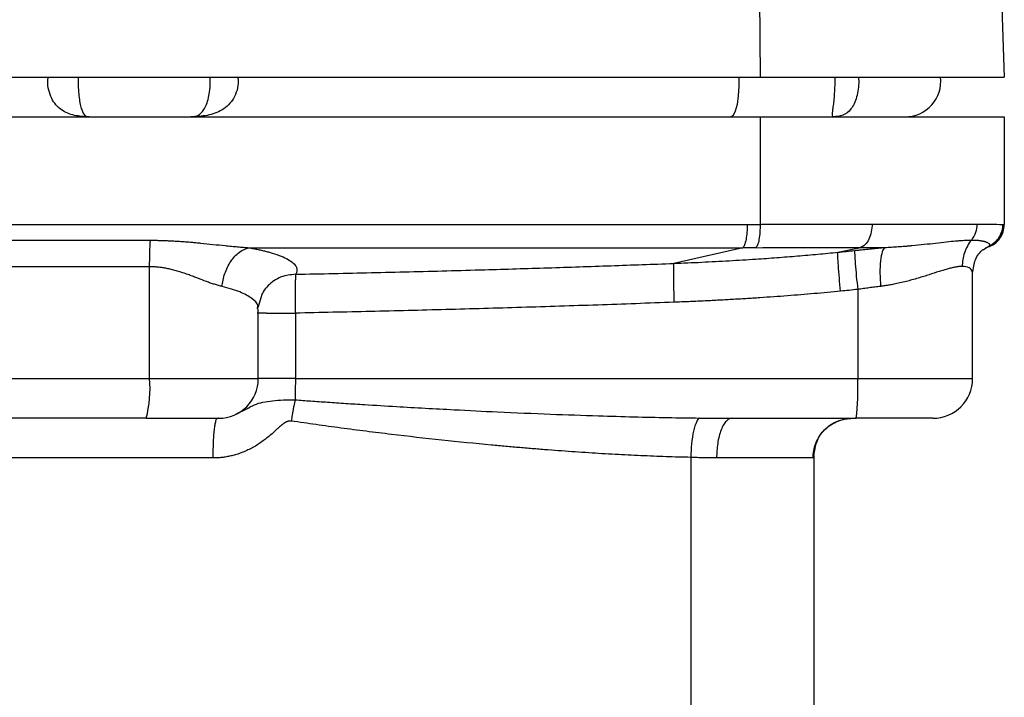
# Model space of a CAD drawing. Header units: millimetres. Extents: x 3 to 2091, y -59 to 1557.
# Tile 69 of 71: x 1921 to 2045, y 736 to 822. Entities that reach past the tile are written whole.
import ezdxf

# ---------------------------------------------------------------- set-up
doc = ezdxf.new("R2010")
doc.units = ezdxf.units.MM

msp = doc.modelspace()

# ---------------------------------------------------------------- linework, layer by layer
at = {"color": 7, "linetype": 'Continuous', "lineweight": 25}
for p, q in [((2014.03, 826.31), (2014.12, 814.51)), ((2044.48, 826.22), (2044.89, 814.51)), ((1767.66, 814.51), (2014.12, 814.51)), ((2014.12, 814.51), (2044.89, 814.51)), ((1890.89, 809.51), (2014.12, 809.51)), ((2014.12, 809.51), (2014.12, 795.96)), ((2014.12, 809.51), (2044.89, 809.51)), ((2044.89, 809.51), (2044.89, 795.95)), ((2044.85, 795.48), (2044.89, 795.96)), ((2044.87, 795.95), (2044.89, 795.95)), ((2011.95, 793.02), (2003.23, 791.03)), ((2023.92, 792.44), (2026.8, 793.05)), ((2042.21, 792.74), (2042.99, 793.24)), ((2042.22, 792.74), (2042.53, 792.94)), ((2042.8, 793.12), (2043.04, 793.2)), ((1937.2, 776.51), (1937.2, 790.62)), ((2040.89, 776.51), (2040.89, 789.76)), ((2040.89, 789.76), (2040.89, 789.76)), ((1950.88, 785.47), (1951.42, 787.3)), ((2026.42, 787.76), (2026.42, 776.51)), ((1950.79, 785.3), (1950.8, 785.43)), ((1950.89, 776.51), (1950.89, 785.3)), ((1955.56, 784.77), (1955.56, 776.51)), ((1844.59, 776.51), (1937.2, 776.51)), ((1955.56, 776.51), (2026.42, 776.51)), ((2010.58, 771.51), (2026.24, 771.51)), ((2020.89, 766.83), (2021.11, 767.95)), ((2020.89, 766.83), (2020.89, 669.06)), ((1945.21, 766.51), (1836.58, 766.51)), ((2020.79, 766.51), (2008.64, 766.51))]:
    msp.add_line(p, q, dxfattribs=at)
at = {"color": 8, "linetype": 'Continuous', "lineweight": 25}
for p, q in [((2044.72, 795.96), (2044.87, 795.95)), ((1937.2, 776.51), (1950.89, 776.51)), ((1955.56, 776.51), (1950.89, 776.51)), ((2005.38, 766.58), (2005.38, 685.03))]:
    msp.add_line(p, q, dxfattribs=at)
at = {"color": 8, "linetype": 'Continuous', "lineweight": 25, "flags": 128}
msp.add_lwpolyline([(2011.46, 814.51), (2011.46, 813.37), (2011.37, 812.14), (2011.21, 811.07), (2010.99, 810.23), (2010.72, 809.7), (2010.43, 809.51)], dxfattribs=at)
at = {"color": 7, "linetype": 'Continuous', "lineweight": 25}
for centre, radius, start, end in [((2032.39, 814.01), 4.5, 270, 6.3794), ((2041.89, 795.95), 3, 281.7683, 0), ((1922.51, 775.27), 14.74, 345.2221, 4.8282), ((1945.89, 776.51), 5, 270, 0), ((1990.47, 775.26), 35.97, 354.0133, 1.9891), ((2035.89, 776.51), 5, 270, 359.9721)]:
    msp.add_arc(centre, radius, start, end, dxfattribs=at)
at = {"color": 8, "linetype": 'Continuous', "lineweight": 25}
for points, knots in [([(1929.58, 809.51), (1928.95, 809.54), (1927.68, 809.6), (1926.3, 810.17), (1925.38, 810.99), (1924.82, 811.82), (1924.46, 812.84), (1924.32, 813.81), (1924.39, 814.35), (1924.42, 814.51)], [0, 0, 0, 0, 0.23695, 0.473675, 0.597396, 0.711219, 0.832778, 0.948483, 1, 1, 1, 1]), ([(1928.2, 814.51), (1928.19, 814.35), (1928.17, 813.82), (1928.21, 812.91), (1928.3, 811.9), (1928.45, 811.05), (1928.69, 810.18), (1929.05, 809.58), (1929.4, 809.54), (1929.58, 809.51)], [0, 0, 0, 0, 0.054542, 0.173527, 0.291156, 0.411102, 0.527953, 0.763739, 1, 1, 1, 1]), ([(1942.38, 809.51), (1942.68, 809.54), (1943.27, 809.58), (1943.93, 810.18), (1944.37, 811.05), (1944.63, 811.9), (1944.8, 812.91), (1944.86, 813.82), (1944.83, 814.35), (1944.82, 814.51)], [0, 0, 0, 0, 0.236218, 0.472037, 0.588907, 0.708854, 0.826494, 0.945468, 1, 1, 1, 1]), ([(1948.3, 814.51), (1948.32, 814.35), (1948.41, 813.81), (1948.24, 812.84), (1947.82, 811.82), (1947.15, 810.99), (1946.08, 810.17), (1944.49, 809.6), (1943.08, 809.54), (1942.38, 809.51)], [0, 0, 0, 0, 0.0515038, 0.1672671, 0.2887793, 0.4026596, 0.5263502, 0.7630815, 1, 1, 1, 1]), ([(2023.36, 809.51), (2023.3, 809.54), (2023.17, 809.6), (2023.27, 810.22), (2023.39, 811.1), (2023.48, 811.94), (2023.55, 812.94), (2023.58, 813.83), (2023.56, 814.35), (2023.56, 814.51)], [0, 0, 0, 0, 0.235937, 0.471622, 0.58989, 0.708174, 0.826225, 0.944643, 1, 1, 1, 1]), ([(2026.51, 814.51), (2026.53, 814.35), (2026.57, 813.84), (2026.5, 812.97), (2026.3, 811.99), (2025.99, 811.14), (2025.44, 810.25), (2024.55, 809.59), (2023.76, 809.54), (2023.36, 809.51)], [0, 0, 0, 0, 0.056904, 0.174931, 0.293009, 0.414501, 0.529207, 0.764433, 1, 1, 1, 1]), ([(2042.86, 793.15), (2043.06, 793.22), (2043.59, 793.4), (2044.27, 794.04), (2044.8, 794.94), (2044.86, 795.62), (2044.89, 795.95)], [0, 0, 0, 0, 0.170687, 0.452415, 0.734205, 1, 1, 1, 1]), ([(2040.87, 789.76), (2040.87, 789.83), (2040.88, 790.03), (2040.73, 790.27), (2040.39, 790.57), (2039.91, 790.62), (2039.59, 790.66)], [0, 0, 0, 0, 0.155959, 0.379258, 0.578329, 1, 1, 1, 1]), ([(1955.6, 789.67), (1954.98, 789.6), (1954, 789.5), (1952.86, 788.88), (1952.1, 788.24), (1951.61, 787.68), (1951.43, 787.31), (1951.4, 787.24)], [0, 0, 0, 0, 0.3613057, 0.5683244, 0.7544257, 0.9559789, 1, 1, 1, 1]), ([(1950.8, 785.43), (1950.81, 785.53), (1950.87, 785.95), (1950.15, 786.64), (1948.7, 787.47), (1947.12, 787.91), (1946.33, 788.12)], [0, 0, 0, 0, 0.0939947, 0.3960121, 0.6980192, 1, 1, 1, 1]), ([(1951.92, 784.77), (1951.71, 784.77), (1951.29, 784.77), (1950.91, 784.77), (1950.73, 784.77), (1950.75, 784.77), (1950.76, 784.77)], [0, 0, 0, 0, 0.2951562, 0.590328, 0.8854998, 1, 1, 1, 1]), ([(2026.42, 776.51), (2027.38, 776.51), (2029.32, 776.51), (2032.09, 776.51), (2034.63, 776.51), (2036.84, 776.51), (2038.64, 776.51), (2039.95, 776.51), (2040.76, 776.51), (2040.83, 776.51), (2040.87, 776.51)], [0, 0, 0, 0, 0.1264171, 0.2528342, 0.3792512, 0.5056683, 0.6320854, 0.7585025, 0.8849196, 1, 1, 1, 1]), ([(1948.07, 772.07), (1948.17, 772.11), (1949.11, 772.46), (1950.31, 773.35), (1952.22, 773.71), (1954.05, 773.84), (1955.04, 773.84), (1955.55, 773.84)], [0, 0, 0, 0, 0.038059, 0.3577, 0.674874, 0.835503, 1, 1, 1, 1])]:
    msp.add_open_spline(points, degree=3, knots=knots, dxfattribs=at)
at = {"color": 7, "linetype": 'Continuous', "lineweight": 25}
for points, knots in [([(1890.9, 795.95), (1911.35, 795.95), (1931.79, 795.95), (1972.41, 795.96), (1992.59, 795.96), (2012.5, 795.96)], [0, 0, 0, 0, 0.5, 0.5, 1, 1, 1, 1]), ([(2012.5, 795.96), (2012.5, 795.64), (2012.49, 795.31), (2012.44, 794.66), (2012.4, 794.34), (2012.29, 793.79), (2012.23, 793.55), (2012.1, 793.2), (2012.02, 793.08), (2011.95, 793.02)], [0, 0, 0, 0, 0.25, 0.25, 0.5, 0.5, 0.75, 0.75, 1, 1, 1, 1]), ([(2014.12, 795.96), (2014.12, 795.65), (2014.11, 795.31), (2014.07, 794.66), (2014.03, 794.34), (2013.93, 793.79), (2013.87, 793.55), (2013.73, 793.2), (2013.66, 793.09), (2013.59, 793.02)], [0, 0, 0, 0, 0.25, 0.25, 0.5, 0.5, 0.75, 0.75, 1, 1, 1, 1]), ([(2014.12, 795.96), (2014.34, 795.97), (2014.76, 795.97), (2015.4, 795.97), (2016.05, 795.98), (2016.69, 795.98), (2017.34, 795.98), (2017.98, 795.99), (2018.63, 795.99), (2019.28, 795.99), (2019.93, 795.99), (2020.58, 796), (2021.22, 796), (2021.87, 796), (2022.52, 796), (2023.16, 796), (2023.8, 796), (2024.45, 796), (2025.08, 796), (2025.72, 796), (2026.35, 796), (2026.98, 796), (2027.61, 796), (2028.02, 796), (2028.23, 796)], [0, 0, 0, 0, 0.042172, 0.084657, 0.127455, 0.170565, 0.213988, 0.257723, 0.301771, 0.346131, 0.390804, 0.435789, 0.481087, 0.526698, 0.572621, 0.618857, 0.665406, 0.712267, 0.759441, 0.806928, 0.854727, 0.902838, 0.951263, 1, 1, 1, 1]), ([(2028.23, 796), (2028.23, 795.68), (2028.2, 795.34), (2028.06, 794.68), (2027.96, 794.37), (2027.69, 793.81), (2027.53, 793.58), (2027.17, 793.23), (2026.98, 793.11), (2026.8, 793.05)], [0, 0, 0, 0, 0.25, 0.25, 0.5, 0.5, 0.75, 0.75, 1, 1, 1, 1]), ([(2028.23, 796), (2031.09, 796), (2033.68, 795.99), (2038.13, 795.98), (2040, 795.98), (2041.43, 795.97)], [0, 0, 0, 0, 0.5, 0.5, 1, 1, 1, 1]), ([(2041.43, 795.97), (2041.43, 795.63), (2041.37, 795.27), (2041.14, 794.58), (2040.96, 794.26), (2040.74, 793.98)], [0, 0, 0, 0, 0.5, 0.5, 1, 1, 1, 1]), ([(2041.43, 795.97), (2042.32, 795.97), (2043.04, 795.97), (2044.14, 795.96), (2044.52, 795.96), (2044.72, 795.96)], [0, 0, 0, 0, 0.5, 0.5, 1, 1, 1, 1]), ([(2042.99, 793.24), (2043.24, 793.36), (2043.49, 793.51), (2043.92, 793.9), (2044.11, 794.12), (2044.42, 794.62), (2044.54, 794.89), (2044.69, 795.43), (2044.72, 795.7), (2044.72, 795.96)], [0, 0, 0, 0, 0.25, 0.25, 0.5, 0.5, 0.75, 0.75, 1, 1, 1, 1]), ([(2044.28, 794.16), (2044.31, 794.2), (2044.52, 794.43), (2044.64, 794.73), (2044.73, 794.98)], [0, 0, 0, 0, 0.162744, 1, 1, 1, 1]), ([(1937.2, 790.62), (1937.2, 791.18), (1937.21, 791.77), (1937.24, 792.93), (1937.27, 793.48), (1937.31, 793.95)], [0, 0, 0, 0, 0.5, 0.5, 1, 1, 1, 1]), ([(1937.31, 793.95), (1937.49, 793.95), (1937.86, 793.95), (1938.42, 793.94), (1938.98, 793.93), (1939.55, 793.9), (1940.12, 793.88), (1940.69, 793.84), (1941.27, 793.8), (1941.85, 793.76), (1942.44, 793.71), (1943.03, 793.65), (1943.95, 793.57), (1945.17, 793.44), (1946.47, 793.3), (1947.5, 793.2), (1948.27, 793.13), (1949, 793.06), (1949.47, 793.03), (1949.7, 793.02)], [0, 0, 0, 0, 0.043315, 0.08703, 0.131156, 0.175703, 0.220679, 0.266094, 0.311955, 0.35827, 0.405047, 0.452293, 0.500013, 0.626308, 0.749999, 0.816504, 0.880336, 0.9415, 1, 1, 1, 1]), ([(1946.33, 788.12), (1946.38, 788.64), (1946.49, 789.2), (1946.86, 790.29), (1947.11, 790.83), (1947.74, 791.76), (1948.12, 792.16), (1948.9, 792.74), (1949.31, 792.93), (1949.7, 793.02)], [0, 0, 0, 0, 0.25, 0.25, 0.5, 0.5, 0.75, 0.75, 1, 1, 1, 1]), ([(1949.7, 793.02), (1949.8, 793), (1950, 792.96), (1950.3, 792.91), (1950.58, 792.85), (1950.86, 792.79), (1951.14, 792.73), (1951.4, 792.67), (1951.67, 792.61), (1951.92, 792.54), (1952.17, 792.48), (1952.41, 792.41), (1952.99, 792.24), (1953.81, 791.95), (1954.7, 791.53), (1955.33, 791.09), (1955.62, 790.73), (1955.73, 790.47), (1955.76, 790.31), (1955.77, 790.15), (1955.74, 789.99), (1955.69, 789.83), (1955.63, 789.72), (1955.6, 789.67)], [0, 0, 0, 0, 0.022586, 0.045178, 0.067783, 0.090411, 0.113068, 0.135763, 0.158503, 0.181296, 0.204151, 0.227075, 0.250077, 0.37487, 0.500007, 0.625366, 0.749949, 0.792234, 0.834193, 0.875888, 0.917381, 0.958733, 1, 1, 1, 1]), ([(2013.59, 793.02), (2013.31, 793.02), (2012.77, 793.02), (2012.22, 793.02), (2011.95, 793.02)], [0, 0, 0, 0, 0.503222, 1, 1, 1, 1]), ([(2013.59, 793.02), (2015.96, 793.04), (2018.27, 793.05), (2022.7, 793.06), (2024.82, 793.06), (2026.8, 793.05)], [0, 0, 0, 0, 0.5, 0.5, 1, 1, 1, 1]), ([(2026.04, 792.67), (2026.18, 792.68), (2026.46, 792.71), (2026.89, 792.76), (2027.31, 792.8), (2027.73, 792.84), (2028.15, 792.89), (2028.57, 792.93), (2028.99, 792.97), (2029.4, 793.01), (2029.68, 793.04), (2029.82, 793.05)], [0, 0, 0, 0, 0.111244, 0.222387, 0.333456, 0.444481, 0.555492, 0.666518, 0.777591, 0.888741, 1, 1, 1, 1]), ([(2029.82, 793.05), (2029.71, 792.96), (2029.6, 792.78), (2029.41, 792.21), (2029.34, 791.82), (2029.24, 790.89), (2029.22, 790.35), (2029.23, 789.24), (2029.26, 788.67), (2029.3, 788.14)], [0, 0, 0, 0, 0.25, 0.25, 0.5, 0.5, 0.75, 0.75, 1, 1, 1, 1]), ([(2029.82, 793.05), (2029.96, 793.06), (2030.24, 793.07), (2030.67, 793.09), (2031.09, 793.12), (2031.52, 793.15), (2031.95, 793.18), (2032.38, 793.21), (2032.81, 793.25), (2033.64, 793.32), (2034.82, 793.44), (2036.27, 793.61), (2037.59, 793.76), (2038.55, 793.86), (2039.21, 793.91), (2039.64, 793.94), (2040.03, 793.97), (2040.4, 793.98), (2040.63, 793.98), (2040.74, 793.98)], [0, 0, 0, 0, 0.029319, 0.059185, 0.089601, 0.120567, 0.152085, 0.184155, 0.216779, 0.249957, 0.375602, 0.499938, 0.627822, 0.74992, 0.801457, 0.852235, 0.902253, 0.951508, 1, 1, 1, 1]), ([(2040.74, 793.98), (2040.36, 793.51), (2040.06, 792.96), (2039.67, 791.81), (2039.59, 791.22), (2039.59, 790.66)], [0, 0, 0, 0, 0.5, 0.5, 1, 1, 1, 1]), ([(2040.74, 793.98), (2040.81, 793.98), (2040.94, 793.98), (2041.13, 793.97), (2041.32, 793.97), (2041.5, 793.95), (2041.67, 793.94), (2041.83, 793.92), (2041.99, 793.89), (2042.14, 793.87), (2042.27, 793.84), (2042.4, 793.8), (2042.52, 793.77), (2042.64, 793.72), (2042.77, 793.67), (2042.88, 793.6), (2042.97, 793.53), (2043.02, 793.46), (2043.05, 793.38), (2043.04, 793.31), (2043.01, 793.26), (2042.99, 793.24)], [0, 0, 0, 0, 0.039292, 0.079017, 0.119175, 0.159766, 0.200791, 0.242248, 0.284136, 0.326454, 0.369201, 0.412374, 0.455971, 0.499988, 0.568991, 0.638835, 0.709504, 0.780978, 0.853235, 0.926251, 1, 1, 1, 1]), ([(2042.8, 793.12), (2042.94, 793.16), (2043.32, 793.27), (2043.77, 793.57), (2044.02, 793.86), (2044.09, 793.95)], [0, 0, 0, 0, 0.267473, 0.764165, 1, 1, 1, 1]), ([(2003.23, 791.03), (2003.82, 791.06), (2005, 791.11), (2006.76, 791.19), (2008.5, 791.28), (2010.21, 791.37), (2011.91, 791.48), (2013.91, 791.6), (2016.22, 791.77), (2018.82, 791.97), (2021.39, 792.2), (2023.08, 792.36), (2023.92, 792.44)], [0, 0, 0, 0, 0.085919, 0.170832, 0.254718, 0.337555, 0.41932, 0.499992, 0.627695, 0.753658, 0.877786, 1, 1, 1, 1]), ([(2024.26, 787.53), (2024.21, 788.07), (2024.15, 788.64), (2024.06, 789.75), (2024.02, 790.29), (2023.95, 791.22), (2023.93, 791.61), (2023.91, 792.18), (2023.91, 792.36), (2023.92, 792.44)], [0, 0, 0, 0, 0.25, 0.25, 0.5, 0.5, 0.75, 0.75, 1, 1, 1, 1]), ([(2023.92, 792.44), (2024.27, 792.48), (2024.98, 792.55), (2025.69, 792.63), (2026.04, 792.67)], [0, 0, 0, 0, 0.5, 1, 1, 1, 1]), ([(2026.04, 792.67), (2026.03, 792.58), (2026.03, 792.4), (2026.05, 791.84), (2026.08, 791.45), (2026.15, 790.52), (2026.19, 789.98), (2026.3, 788.87), (2026.36, 788.29), (2026.42, 787.76)], [0, 0, 0, 0, 0.25, 0.25, 0.5, 0.5, 0.75, 0.75, 1, 1, 1, 1]), ([(2040.89, 789.78), (2040.98, 790.4), (2041.19, 791.81), (2041.84, 792.44), (2042.2, 792.78)], [0, 0, 0, 0, 0.441332, 1, 1, 1, 1]), ([(1946.33, 788.12), (1946.26, 788.14), (1946.11, 788.18), (1945.87, 788.24), (1945.62, 788.32), (1945.3, 788.42), (1944.87, 788.56), (1944.19, 788.81), (1943.47, 789.09), (1942.73, 789.37), (1942.15, 789.59), (1941.57, 789.79), (1940.97, 789.99), (1940.39, 790.16), (1939.8, 790.31), (1939.25, 790.42), (1938.73, 790.51), (1938.21, 790.57), (1937.7, 790.61), (1937.36, 790.62), (1937.2, 790.62)], [0, 0, 0, 0, 0.029814, 0.060575, 0.092296, 0.124988, 0.184498, 0.250003, 0.374954, 0.437447, 0.49994, 0.567739, 0.624947, 0.690068, 0.74992, 0.802859, 0.854243, 0.904162, 0.952712, 1, 1, 1, 1]), ([(1955.6, 789.67), (1957.19, 789.7), (1960.37, 789.76), (1965.14, 789.87), (1969.9, 789.98), (1974.66, 790.11), (1980.49, 790.27), (1987.37, 790.48), (1995.31, 790.74), (2000.59, 790.94), (2003.23, 791.03)], [0, 0, 0, 0, 0.1002285, 0.2002624, 0.3001823, 0.4000652, 0.4999851, 0.6671883, 0.8337834, 1, 1, 1, 1]), ([(2003.23, 791.03), (2003.21, 790.93), (2003.2, 790.73), (2003.19, 790.15), (2003.19, 789.76), (2003.2, 788.84), (2003.21, 788.31), (2003.24, 787.22), (2003.25, 786.67), (2003.27, 786.14)], [0, 0, 0, 0, 0.25, 0.25, 0.5, 0.5, 0.75, 0.75, 1, 1, 1, 1]), ([(2039.59, 790.66), (2039.54, 790.66), (2039.44, 790.66), (2039.29, 790.65), (2039.13, 790.63), (2038.95, 790.61), (2038.69, 790.57), (2038.32, 790.49), (2037.82, 790.36), (2037.27, 790.2), (2036.49, 789.96), (2035.64, 789.68), (2034.74, 789.39), (2034.02, 789.17), (2033.29, 788.96), (2032.52, 788.76), (2031.76, 788.57), (2031.04, 788.42), (2030.41, 788.3), (2029.85, 788.21), (2029.48, 788.16), (2029.3, 788.14)], [0, 0, 0, 0, 0.024761, 0.049649, 0.074671, 0.099835, 0.12515, 0.18598, 0.250187, 0.310104, 0.375192, 0.500149, 0.562637, 0.625123, 0.693432, 0.750082, 0.815544, 0.875057, 0.918404, 0.960046, 1, 1, 1, 1]), ([(1955.6, 789.67), (1955.6, 789.65), (1955.59, 789.62), (1955.59, 789.56), (1955.58, 789.5), (1955.57, 789.42), (1955.57, 789.34), (1955.57, 789.26), (1955.56, 789.17), (1955.56, 789.07), (1955.56, 788.97), (1955.55, 788.86), (1955.55, 788.75), (1955.55, 788.64), (1955.55, 788.53), (1955.54, 788.41), (1955.54, 788.29), (1955.54, 788.17), (1955.54, 788.05), (1955.53, 787.75), (1955.53, 787.23), (1955.53, 786.58), (1955.54, 786.05), (1955.54, 785.63), (1955.55, 785.21), (1955.55, 784.92), (1955.56, 784.77)], [0, 0, 0, 0, 0.032334, 0.064152, 0.095446, 0.12621, 0.156437, 0.186123, 0.215264, 0.243859, 0.271907, 0.299407, 0.326363, 0.352776, 0.37865, 0.403991, 0.428806, 0.453102, 0.476889, 0.500175, 0.62866, 0.749973, 0.811789, 0.87354, 0.937028, 1, 1, 1, 1]), ([(2029.3, 788.14), (2029.18, 788.12), (2028.95, 788.09), (2028.59, 788.05), (2028.23, 788), (2027.87, 787.96), (2027.51, 787.91), (2027.14, 787.86), (2026.78, 787.81), (2026.54, 787.77), (2026.42, 787.76)], [0, 0, 0, 0, 0.12476, 0.249587, 0.374481, 0.499444, 0.624477, 0.749579, 0.874754, 1, 1, 1, 1]), ([(2024.26, 787.53), (2023.71, 787.48), (2022.6, 787.37), (2020.94, 787.22), (2019.25, 787.08), (2017.55, 786.95), (2015.83, 786.82), (2014.09, 786.7), (2012.33, 786.59), (2010.55, 786.48), (2008.76, 786.38), (2006.95, 786.29), (2005.12, 786.21), (2003.89, 786.16), (2003.27, 786.14)], [0, 0, 0, 0, 0.078777, 0.158374, 0.238796, 0.320043, 0.402118, 0.485023, 0.56876, 0.653332, 0.73874, 0.824986, 0.912072, 1, 1, 1, 1]), ([(2026.42, 787.76), (2026.05, 787.72), (2025.33, 787.64), (2024.62, 787.57), (2024.26, 787.53)], [0, 0, 0, 0, 0.503923, 1, 1, 1, 1]), ([(2003.27, 786.14), (2001.67, 786.08), (1998.46, 785.96), (1993.66, 785.79), (1988.86, 785.63), (1984.08, 785.48), (1979.3, 785.34), (1974.53, 785.21), (1969.77, 785.09), (1965.03, 784.97), (1960.29, 784.87), (1957.13, 784.81), (1955.56, 784.77)], [0, 0, 0, 0, 0.10092, 0.201635, 0.302145, 0.40245, 0.50255, 0.602447, 0.70214, 0.801629, 0.900916, 1, 1, 1, 1]), ([(1951.92, 784.77), (1952.37, 784.77), (1952.93, 784.77), (1954.18, 784.77), (1954.86, 784.77), (1955.56, 784.77)], [0, 0, 0, 0, 0.5, 0.5, 1, 1, 1, 1]), ([(1955.56, 776.51), (1955.56, 776.45), (1955.56, 776.3), (1955.56, 776.06), (1955.56, 775.78), (1955.55, 775.46), (1955.55, 775.12), (1955.54, 774.79), (1955.54, 774.47), (1955.54, 774.15), (1955.54, 773.94), (1955.55, 773.84)], [0, 0, 0, 0, 0.072468, 0.155891, 0.250271, 0.37541, 0.500548, 0.621328, 0.744823, 0.871043, 1, 1, 1, 1]), ([(1955.55, 773.83), (1955.53, 773.78), (1955.5, 773.67), (1955.46, 773.49), (1955.41, 773.29), (1955.37, 773.06), (1955.32, 772.82), (1955.26, 772.5), (1955.2, 772.14), (1955.14, 771.76), (1955.09, 771.44), (1955.06, 771.25), (1955.05, 771.16)], [0, 0, 0, 0, 0.066303, 0.139751, 0.220157, 0.307282, 0.400824, 0.500421, 0.659417, 0.794885, 0.908013, 1, 1, 1, 1]), ([(1955.55, 773.84), (1956.19, 773.79), (1957.54, 773.69), (1959.67, 773.55), (1961.93, 773.39), (1964.83, 773.21), (1969.38, 772.93), (1974.96, 772.62), (1981.44, 772.3), (1987.51, 772.04), (1993.25, 771.84), (1998.16, 771.7), (2002.4, 771.6), (2005.15, 771.57), (2006.48, 771.55)], [0, 0, 0, 0, 0.037926, 0.079593, 0.124999, 0.171255, 0.25, 0.392504, 0.5, 0.631461, 0.749999, 0.838011, 0.921345, 1, 1, 1, 1]), ([(1936.76, 771.51), (1937.42, 771.51), (1938.75, 771.51), (1940.63, 771.51), (1942.32, 771.51), (1943.73, 771.51), (1944.84, 771.51), (1945.56, 771.51), (1945.9, 771.51), (1945.86, 771.51), (1945.85, 771.51)], [0, 0, 0, 0, 0.134338, 0.271447, 0.408556, 0.542894, 0.677233, 0.814341, 0.95145, 1, 1, 1, 1]), ([(1945.21, 766.51), (1945.21, 767.1), (1945.22, 767.74), (1945.26, 768.66), (1945.27, 768.96), (1945.31, 769.54), (1945.34, 769.8), (1945.39, 770.29), (1945.42, 770.51), (1945.48, 770.89), (1945.51, 771.04), (1945.61, 771.41), (1945.68, 771.51), (1945.74, 771.51)], [0, 0, 0, 0, 0.25, 0.25, 0.375, 0.375, 0.5, 0.5, 0.625, 0.625, 0.75, 0.75, 1, 1, 1, 1]), ([(1955.05, 771.16), (1955.02, 771.16), (1954.95, 771.17), (1954.86, 771.17), (1954.76, 771.16), (1954.67, 771.14), (1954.57, 771.11), (1954.47, 771.07), (1954.31, 771), (1954.08, 770.85), (1953.82, 770.65), (1953.54, 770.41), (1953.2, 770.1), (1952.75, 769.68), (1952.22, 769.22), (1951.67, 768.79), (1951.11, 768.38), (1950.32, 767.88), (1949.29, 767.35), (1948.23, 766.97), (1947.42, 766.76), (1946.87, 766.65), (1946.31, 766.57), (1945.76, 766.52), (1945.39, 766.52), (1945.21, 766.51)], [0, 0, 0, 0, 0.008435, 0.01692, 0.025533, 0.034348, 0.043436, 0.05286, 0.062678, 0.090163, 0.125534, 0.151459, 0.18783, 0.250211, 0.316047, 0.375099, 0.438466, 0.49997, 0.625882, 0.749802, 0.800637, 0.850918, 0.900799, 0.950439, 1, 1, 1, 1]), ([(2005.38, 766.58), (2004.87, 766.6), (2003.83, 766.62), (2002.27, 766.67), (2000.7, 766.73), (1999.1, 766.8), (1997.48, 766.87), (1995.84, 766.96), (1994.19, 767.05), (1992.52, 767.16), (1990.82, 767.27), (1989.11, 767.39), (1987.38, 767.52), (1985.63, 767.66), (1983.86, 767.81), (1982.07, 767.97), (1978.79, 768.27), (1973.99, 768.75), (1968.72, 769.35), (1964.48, 769.87), (1961.31, 770.28), (1958.17, 770.71), (1956.09, 771.01), (1955.05, 771.16)], [0, 0, 0, 0, 0.0307714, 0.0619055, 0.0934031, 0.125265, 0.157492, 0.190085, 0.2230447, 0.2563717, 0.2900669, 0.3241309, 0.3585643, 0.3933679, 0.4285422, 0.4640878, 0.5000052, 0.6237614, 0.7500017, 0.8132122, 0.8759471, 0.9382088, 1, 1, 1, 1]), ([(2006.48, 771.55), (2006.36, 771.48), (2006.23, 771.32), (2005.97, 770.77), (2005.84, 770.38), (2005.63, 769.43), (2005.55, 768.88), (2005.43, 767.73), (2005.39, 767.14), (2005.38, 766.58)], [0, 0, 0, 0, 0.25, 0.25, 0.5, 0.5, 0.75, 0.75, 1, 1, 1, 1]), ([(2006.48, 771.55), (2006.71, 771.55), (2007.17, 771.54), (2007.86, 771.53), (2008.54, 771.52), (2009.22, 771.52), (2009.9, 771.51), (2010.35, 771.51), (2010.58, 771.51)], [0, 0, 0, 0, 0.167431, 0.334506, 0.501263, 0.667739, 0.833972, 1, 1, 1, 1]), ([(2010.58, 771.51), (2010.35, 771.51), (2010.1, 771.41), (2009.75, 771.04), (2009.63, 770.89), (2009.41, 770.51), (2009.3, 770.29), (2009.11, 769.8), (2009.03, 769.54), (2008.88, 768.96), (2008.82, 768.66), (2008.68, 767.74), (2008.64, 767.1), (2008.64, 766.51)], [0, 0, 0, 0, 0.25, 0.25, 0.375, 0.375, 0.5, 0.5, 0.625, 0.625, 0.75, 0.75, 1, 1, 1, 1]), ([(2020.79, 766.51), (2020.79, 767.1), (2020.9, 767.74), (2021.26, 768.66), (2021.42, 768.97), (2021.79, 769.54), (2022.01, 769.81), (2022.49, 770.29), (2022.76, 770.51), (2023.33, 770.89), (2023.63, 771.04), (2024.55, 771.41), (2025.18, 771.51), (2025.77, 771.51)], [0, 0, 0, 0, 0.25, 0.25, 0.375, 0.375, 0.5, 0.5, 0.625, 0.625, 0.75, 0.75, 1, 1, 1, 1]), ([(2021.08, 767.97), (2021.22, 768.4), (2021.52, 769.36), (2022.67, 770.57), (2024.2, 771.4), (2025.32, 771.48), (2025.86, 771.52)], [0, 0, 0, 0, 0.21637, 0.488699, 0.75469, 1, 1, 1, 1]), ([(2035.89, 771.51), (2035.94, 771.51), (2034.95, 771.51), (2031.34, 771.51), (2028.86, 771.51), (2026.24, 771.51)], [0, 0, 0, 0, 0.5, 0.5, 1, 1, 1, 1]), ([(2020.89, 766.83), (2020.89, 766.81), (2020.89, 766.76), (2020.89, 766.69), (2020.88, 766.64), (2020.87, 766.59), (2020.85, 766.56), (2020.84, 766.53), (2020.82, 766.52), (2020.8, 766.51), (2020.79, 766.51)], [0, 0, 0, 0, 0.12568, 0.250784, 0.375501, 0.500022, 0.624541, 0.74925, 0.874339, 1, 1, 1, 1]), ([(2008.64, 766.51), (2008.51, 766.51), (2008.24, 766.52), (2007.84, 766.52), (2007.44, 766.53), (2007.03, 766.54), (2006.62, 766.54), (2006.21, 766.56), (2005.8, 766.57), (2005.52, 766.58), (2005.38, 766.58)], [0, 0, 0, 0, 0.125008, 0.250011, 0.37501, 0.500007, 0.625003, 0.749999, 0.874998, 1, 1, 1, 1])]:
    msp.add_open_spline(points, degree=3, knots=knots, dxfattribs=at)
for points in [[(2012.5, 795.96), (2013.04, 795.96), (2013.58, 795.96), (2014.12, 795.96)], [(2044.89, 795.95), (2044.89, 795.95), (2044.89, 795.95), (2044.89, 795.95)], [(1890.9, 793.95), (1906.39, 793.95), (1921.88, 793.95), (1937.31, 793.95)], [(1949.7, 793.02), (1970.64, 793.02), (1991.44, 793.02), (2011.95, 793.02)], [(2026.8, 793.05), (2027.85, 793.05), (2028.86, 793.05), (2029.82, 793.05)], [(1937.2, 790.62), (1921.8, 790.62), (1906.35, 790.62), (1890.9, 790.62)], [(1936.76, 771.51), (1906.24, 771.51), (1875.54, 771.51), (1845.02, 771.51)]]:
    msp.add_open_spline(points, degree=3, dxfattribs=at)

doc.saveas('drawing.dxf')
